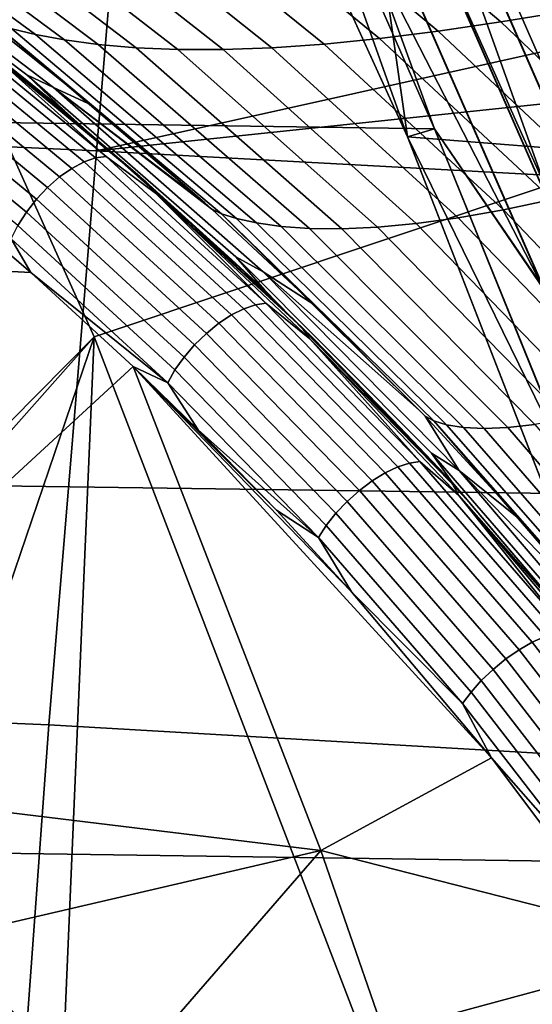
# Model space of a CAD drawing. Header units: metres. Extents: x -25 to 132, y -25 to 25.
# Tile 129 of 256: x 21.832 to 22.743, y 7.978 to 9.726. Entities that reach past the tile are written whole.
import ezdxf

# ---------------------------------------------------------------- set-up
doc = ezdxf.new("R2010")
doc.units = ezdxf.units.M
doc.layers.add('solid_12_061_071_XXX', color=7, linetype='CONTINUOUS')

msp = doc.modelspace()

# ---------------------------------------------------------------- linework, layer by layer
at = {"layer": 'solid_12_061_071_XXX'}
for points in [[(23.095369, 9.566392, 100.201744), (22.522644, 10.846312, 100.201744), (22.424324, 10.798969, 112.706161), (22.994547, 9.524644, 112.706161)], [(22.604834, 10.667479, 100.166801), (22.522644, 10.846312, 100.201744), (23.095369, 9.566392, 100.201744)], [(23.114378, 9.524997, 12.129826), (23.097004, 9.567048, 0.5), (22.524237, 10.847061, 0.5), (22.953197, 9.907106, 12.307816)], [(22.604326, 10.667239, 0.428843), (22.524237, 10.847061, 0.5), (23.097004, 9.567048, 0.5)], [(22.524237, 10.847061, 99), (23.097004, 9.567048, 99), (22.832872, 10.181354, 91.33857), (22.645855, 10.590811, 91.144157)], [(22.604408, 10.667277, 99.070518), (23.097004, 9.567048, 99), (22.524237, 10.847061, 99)], [(-21.988628, 10.805101), (22.288239, 10.172728), (22.569679, 9.532024), (-22.28829, 10.172613)], [(21.94166, 10.787958, 99.5), (22.521744, 9.517756, 99.5), (22.288237, 10.17273, 99.5)], [(21.94174, 10.787789, 100), (22.521681, 9.517902, 100), (22.521744, 9.517756, 99.5), (21.94166, 10.787958, 99.5)], [(22.521681, 9.517902, 100), (21.94174, 10.787789, 100), (22.343847, 10.756649, 100)], [(22.498444, 10.617271, 112.877182), (22.994547, 9.524644, 112.706161), (22.424324, 10.798969, 112.706161)], [(22.457834, 10.598107, 100.003029), (22.911858, 9.486825, 100), (22.521681, 9.517902, 100), (22.343847, 10.756649, 100)], [(22.766394, 9.430139, 113.5177), (22.20183, 10.691819, 113.5177), (21.416525, 10.378815, 114.731659), (21.964308, 9.162782, 114.731659)], [(22.363203, 10.55345, 113.368919), (22.20183, 10.691819, 113.5177), (22.766394, 9.430139, 113.5177)], [(23.136406, 9.397196, 100.100952), (22.583603, 10.657459, 100.100952), (22.596842, 10.663707, 100.132843), (23.149967, 9.402704, 100.132843)], [(22.604326, 10.667239, 0.428843), (23.157637, 9.405819, 0.428843), (23.143568, 9.400105, 0.359065), (22.590595, 10.660759, 0.359065)], [(23.157721, 9.405853, 99.070518), (22.604408, 10.667277, 99.070518), (22.590757, 10.660835, 99.14032), (23.143736, 9.400173, 99.14032)], [(23.149967, 9.402704, 100.132843), (22.596842, 10.663707, 100.132843), (22.604834, 10.667479, 100.166801), (23.158157, 9.406031, 100.166801)], [(22.604326, 10.667239, 0.428843), (23.097004, 9.567048, 0.5), (23.157637, 9.405819, 0.428843)], [(23.157721, 9.405853, 99.070518), (23.097004, 9.567048, 99), (22.604408, 10.667277, 99.070518)], [(23.158157, 9.406031, 100.166801), (22.604834, 10.667479, 100.166801), (23.095369, 9.566392, 100.201744)], [(22.568012, 10.650102, 0.292163), (23.120434, 9.390709, 0.292163), (23.088705, 9.377822, 0.229499), (22.537043, 10.635487, 0.229499)], [(23.120682, 9.390809, 99.207253), (22.568254, 10.650216, 99.207253), (22.537357, 10.635635, 99.269958), (23.089027, 9.377953, 99.269958)], [(23.094986, 9.380373, 100.047203), (22.543173, 10.63838, 100.047203), (22.565529, 10.64893, 100.072105), (23.117889, 9.389675, 100.072105)], [(23.117889, 9.389675, 100.072105), (22.565529, 10.64893, 100.072105), (22.583603, 10.657459, 100.100952), (23.136406, 9.397196, 100.100952)], [(22.590595, 10.660759, 0.359065), (23.143568, 9.400105, 0.359065), (23.120434, 9.390709, 0.292163), (22.568012, 10.650102, 0.292163)], [(23.143736, 9.400173, 99.14032), (22.590757, 10.660835, 99.14032), (22.568254, 10.650216, 99.207253), (23.120682, 9.390809, 99.207253)], [(23.106407, 9.579513, 13.45797), (22.786507, 10.284704, 12.494987), (22.614428, 10.657753, 12.691347), (22.857805, 10.158247, 13.739637)], [(22.537043, 10.635487, 0.229499), (23.088705, 9.377822, 0.229499), (23.04903, 9.361707, 0.172354), (22.498316, 10.617211, 0.172354)], [(23.089027, 9.377953, 99.269958), (22.537357, 10.635635, 99.269958), (22.498695, 10.617391, 99.327164), (23.049419, 9.361865, 99.327164)], [(23.068403, 9.369576, 100.027), (22.517225, 10.626135, 100.027), (22.543173, 10.63838, 100.047203), (23.094986, 9.380373, 100.047203)], [(22.498316, 10.617211, 0.172354), (23.04903, 9.361707, 0.172354), (23.002216, 9.342693, 0.121892), (22.45262, 10.595647, 0.121892)], [(23.049419, 9.361865, 99.327164), (22.498695, 10.617391, 99.327164), (22.45306, 10.595855, 99.377686), (23.002666, 9.342875, 99.377686)], [(23.007559, 9.344863, 100.003029), (22.457834, 10.598107, 100.003029), (22.488485, 10.612572, 100.012123), (23.03896, 9.357616, 100.012123)], [(23.049162, 9.361761, 112.877182), (22.498444, 10.617271, 112.877182), (22.470516, 10.604092, 113.046471), (23.02055, 9.35014, 113.046471)], [(23.03896, 9.357616, 100.012123), (22.488485, 10.612572, 100.012123), (22.517225, 10.626135, 100.027), (23.068403, 9.369576, 100.027)], [(23.049162, 9.361761, 112.877182), (22.994547, 9.524644, 112.706161), (22.498444, 10.617271, 112.877182)], [(22.45262, 10.595647, 0.121892), (23.002216, 9.342693, 0.121892), (22.949221, 9.321168, 0.079142), (22.40089, 10.571236, 0.079142)], [(23.002666, 9.342875, 99.377686), (22.45306, 10.595855, 99.377686), (22.401379, 10.571465, 99.420509), (22.949722, 9.321371, 99.420509)], [(23.02055, 9.35014, 113.046471), (22.470516, 10.604092, 113.046471), (22.425236, 10.582725, 113.211105), (22.974163, 9.331299, 113.211105)], [(23.007559, 9.344863, 100.003029), (22.911858, 9.486825, 100), (22.457834, 10.598107, 100.003029)], [(22.974163, 9.331299, 113.211105), (22.425236, 10.582725, 113.211105), (22.363203, 10.55345, 113.368919), (22.91061, 9.305486, 113.368919)], [(22.40089, 10.571236, 0.079142), (22.949221, 9.321168, 0.079142), (22.891123, 9.297571, 0.044977), (22.344181, 10.544474, 0.044977)], [(22.949722, 9.321371, 99.420509), (22.401379, 10.571465, 99.420509), (22.344709, 10.544723, 99.454758), (22.891665, 9.297791, 99.454758)], [(22.344181, 10.544474, 0.044977), (22.891123, 9.297571, 0.044977), (22.829109, 9.272383, 0.020093), (22.283648, 10.515907, 0.020093)], [(22.891665, 9.297791, 99.454758), (22.344709, 10.544723, 99.454758), (22.284206, 10.516171, 99.479729), (22.829679, 9.272614, 99.479729)], [(22.91061, 9.305486, 113.368919), (22.363203, 10.55345, 113.368919), (22.766394, 9.430139, 113.5177)], [(22.283648, 10.515907, 0.020093), (22.829109, 9.272383, 0.020093), (22.764442, 9.246118, 0.004998), (22.220528, 10.486119, 0.004998)], [(22.829679, 9.272614, 99.479729), (22.284206, 10.516171, 99.479729), (22.221102, 10.486391, 99.494911), (22.765032, 9.246357, 99.494911)], [(22.015697, 10.499427, 137.909882), (15.512127, 9.791584, 136.538467), (21.968496, 9.492593, 138.299957), (22.053068, 10.497548, 137.920227)], [(25.671965, 10.315702, 138.919922), (22.053068, 10.497548, 137.920227), (21.968496, 9.492593, 138.299957)], [(22.220528, 10.486119, 0.004998), (22.764442, 9.246118, 0.004998), (22.288239, 10.172728)], [(22.221102, 10.486391, 99.494911), (22.288237, 10.17273, 99.5), (22.569677, 9.532027, 99.5)], [(22.765032, 9.246357, 99.494911), (22.221102, 10.486391, 99.494911), (22.569677, 9.532027, 99.5)], [(21.416525, 10.378815, 114.731659), (20.754974, 9.642503, 115.914597), (21.266537, 8.457688, 115.913231), (21.964308, 9.162782, 114.731659)], [(25.671965, 10.315702, 138.919922), (21.968496, 9.492593, 138.299957), (28.459621, 10.175681, 139.687637)], [(28.459621, 10.175681, 139.687637), (21.968496, 9.492593, 138.299957), (28.423347, 9.143338, 140.067734), (28.497089, 10.173799, 139.697952)], [(-22.28829, 10.172613), (22.569679, 9.532024), (22.832758, 8.883419), (-22.569729, 9.531906)], [(22.521744, 9.517756, 99.5), (22.569677, 9.532027, 99.5), (22.288237, 10.17273, 99.5)], [(22.764442, 9.246118, 0.004998), (22.569679, 9.532024), (22.288239, 10.172728)], [(21.395203, 10.015308, 125.468666), (21.444202, 10.003483, 125.726974), (21.86034, 9.699253, 125.682739), (21.818338, 9.709337, 125.436356)], [(21.444202, 10.003483, 125.726974), (21.504534, 9.991342, 125.986519), (21.911846, 9.689757, 125.931313), (21.86034, 9.699253, 125.682739)], [(21.504534, 9.991342, 125.986519), (21.57469, 9.979806, 126.247108), (21.971745, 9.681711, 126.181976), (21.911846, 9.689757, 125.931313)], [(22.523067, 9.981782, 128.636169), (22.804413, 9.740945, 128.52124), (22.687107, 9.72176, 128.255386), (22.392559, 9.970402, 128.367462)], [(21.57469, 9.979806, 126.247108), (21.653429, 9.969648, 126.508698), (22.039135, 9.675818, 126.434669), (21.971745, 9.681711, 126.181976)], [(21.653429, 9.969648, 126.508698), (21.739763, 9.961494, 126.771278), (22.113327, 9.672628, 126.689377), (22.039135, 9.675818, 126.434669)], [(22.392559, 9.970402, 128.367462), (22.687107, 9.72176, 128.255386), (22.576248, 9.70545, 127.990578), (22.268394, 9.961684, 128.099304)], [(21.739763, 9.961494, 126.771278), (21.832994, 9.955799, 127.034897), (22.193869, 9.672519, 126.94606), (22.113327, 9.672628, 126.689377)], [(21.832994, 9.955799, 127.034897), (21.932669, 9.952854, 127.299553), (22.280491, 9.675704, 127.204643), (22.193869, 9.672519, 126.94606)], [(22.038506, 9.952835, 127.565224), (22.373072, 9.682283, 127.465019), (22.280491, 9.675704, 127.204643), (21.932669, 9.952854, 127.299553)], [(22.150404, 9.955796, 127.831841), (22.471621, 9.692239, 127.727058), (22.373072, 9.682283, 127.465019), (22.038506, 9.952835, 127.565224)], [(22.268394, 9.961684, 128.099304), (22.576248, 9.70545, 127.990578), (22.471621, 9.692239, 127.727058), (22.150404, 9.955796, 127.831841)], [(21.451965, 9.9235, 119.897018), (21.845098, 9.627442, 119.894341), (21.911873, 9.563619, 117.362892), (21.535536, 9.856331, 117.36393)], [(21.497906, 9.905318, 122.429398), (21.892506, 9.60535, 122.425125), (21.845098, 9.627442, 119.894341), (21.451965, 9.9235, 119.897018)], [(21.767935, 9.727431, 124.951111), (21.960251, 9.573616, 124.948288), (21.892506, 9.60535, 122.425125), (21.497906, 9.905318, 122.429398)], [(21.713615, 9.721563, 116.310555), (21.538036, 9.85333, 116.439156), (21.535536, 9.856331, 117.36393), (21.911873, 9.563619, 117.362892)], [(15.512127, 9.791584, 136.538467), (15.420284, 8.745019, 136.906158), (21.883978, 8.47391, 138.638901), (21.968496, 9.492593, 138.299957)], [(22.687107, 9.72176, 128.255386), (22.804413, 9.740945, 128.52124), (23.075094, 9.480428, 128.425186), (22.969894, 9.452527, 128.162155)], [(21.946726, 9.473047, 115.997391), (21.653955, 9.71378, 116.213974), (21.674252, 9.721122, 116.233543), (21.967215, 9.480229, 116.016815)], [(21.967215, 9.480229, 116.016815), (21.674252, 9.721122, 116.233543), (21.692883, 9.723762, 116.255783), (21.985836, 9.482878, 116.039062)], [(21.790594, 9.657278, 116.219261), (21.985836, 9.482878, 116.039062), (21.692883, 9.723762, 116.255783)], [(21.769388, 9.677874, 116.269905), (21.713615, 9.721563, 116.310555), (21.911873, 9.563619, 117.362892)], [(21.787094, 9.719069, 125.192375), (21.960251, 9.573616, 124.948288), (21.767935, 9.727431, 124.951111)], [(22.576248, 9.70545, 127.990578), (22.687107, 9.72176, 128.255386), (22.969894, 9.452527, 128.162155), (22.871197, 9.427677, 127.900574)], [(21.903275, 9.446325, 115.96981), (21.611465, 9.686268, 116.185684), (21.632761, 9.702014, 116.197823), (21.92514, 9.461602, 115.981522)], [(21.92514, 9.461602, 115.981522), (21.632761, 9.702014, 116.197823), (21.653955, 9.71378, 116.213974), (21.946726, 9.473047, 115.997391)], [(22.190804, 9.380926, 125.175972), (22.173649, 9.389317, 124.945152), (22.161116, 9.400561, 124.945335), (21.787094, 9.719069, 125.192375)], [(21.787094, 9.719069, 125.192375), (22.161116, 9.400561, 124.945335), (21.960251, 9.573616, 124.948288)], [(21.787094, 9.719069, 125.192375), (21.818338, 9.709337, 125.436356), (22.217693, 9.372404, 125.409889), (22.190804, 9.380926, 125.175972)], [(21.818338, 9.709337, 125.436356), (21.86034, 9.699253, 125.682739), (22.253345, 9.364683, 125.646782), (22.217693, 9.372404, 125.409889)], [(22.471621, 9.692239, 127.727058), (22.576248, 9.70545, 127.990578), (22.871197, 9.427677, 127.900574), (22.778744, 9.406157, 127.640709)], [(21.881952, 9.427794, 115.962692), (21.590876, 9.667135, 116.178024), (21.611465, 9.686268, 116.185684), (21.903275, 9.446325, 115.96981)], [(21.86034, 9.699253, 125.682739), (21.911846, 9.689757, 125.931313), (22.296875, 9.358614, 125.886574), (22.253345, 9.364683, 125.646782)], [(21.911846, 9.689757, 125.931313), (21.971745, 9.681711, 126.181976), (22.347509, 9.354953, 126.129211), (22.296875, 9.358614, 125.886574)], [(22.373072, 9.682283, 127.465019), (22.471621, 9.692239, 127.727058), (22.778744, 9.406157, 127.640709), (22.692329, 9.388195, 127.382797)], [(21.861979, 9.406707, 115.960434), (21.571766, 9.645337, 116.175133), (21.590876, 9.667135, 116.178024), (21.881952, 9.427794, 115.962692)], [(21.882807, 9.58616, 116.187607), (21.769388, 9.677874, 116.269905), (21.911873, 9.563619, 117.362892)], [(22.045572, 9.44749, 116.070412), (21.769388, 9.677874, 116.269905), (21.882807, 9.58616, 116.187607)], [(21.790594, 9.657278, 116.219261), (21.769388, 9.677874, 116.269905), (22.045572, 9.44749, 116.070412), (22.055868, 9.438354, 116.058479)], [(21.971745, 9.681711, 126.181976), (22.039135, 9.675818, 126.434669), (22.404657, 9.354298, 126.374649), (22.347509, 9.354953, 126.129211)], [(22.039135, 9.675818, 126.434669), (22.113327, 9.672628, 126.689377), (22.467888, 9.357095, 126.622833), (22.404657, 9.354298, 126.374649)], [(22.113327, 9.672628, 126.689377), (22.193869, 9.672519, 126.94606), (22.536959, 9.363616, 126.873672), (22.467888, 9.357095, 126.622833)], [(22.193869, 9.672519, 126.94606), (22.280491, 9.675704, 127.204643), (22.611771, 9.373981, 127.127052), (22.536959, 9.363616, 126.873672)], [(22.280491, 9.675704, 127.204643), (22.373072, 9.682283, 127.465019), (22.692329, 9.388195, 127.382797), (22.611771, 9.373981, 127.127052)], [(22.055868, 9.438354, 116.058479), (22.073801, 9.417546, 116.010658), (21.985836, 9.482878, 116.039062), (21.790594, 9.657278, 116.219261)], [(21.844107, 9.38386, 115.963127), (21.554857, 9.621696, 116.177109), (21.571766, 9.645337, 116.175133), (21.861979, 9.406707, 115.960434)], [(21.82901, 9.360113, 115.970673), (21.540789, 9.597104, 116.183891), (21.554857, 9.621696, 116.177109), (21.844107, 9.38386, 115.963127)], [(21.845098, 9.627442, 119.894341), (22.216459, 9.304492, 119.8918), (22.267412, 9.245968, 117.3619), (21.911873, 9.563619, 117.362892)], [(21.892506, 9.60535, 122.425125), (22.264887, 9.278206, 122.421066), (22.216459, 9.304492, 119.8918), (21.845098, 9.627442, 119.894341)], [(22.173649, 9.389317, 124.945152), (22.355284, 9.220022, 124.942474), (22.264887, 9.278206, 122.421066), (21.892506, 9.60535, 122.425125)], [(22.161116, 9.400561, 124.945335), (22.173649, 9.389317, 124.945152), (21.892506, 9.60535, 122.425125)], [(21.960251, 9.573616, 124.948288), (22.161116, 9.400561, 124.945335), (21.892506, 9.60535, 122.425125)], [(21.882807, 9.58616, 116.187607), (21.911873, 9.563619, 117.362892), (22.267412, 9.245968, 117.3619), (22.045572, 9.44749, 116.070412)], [(-22.569729, 9.531906), (22.832758, 8.883419), (23.077185, 8.227598), (-22.832808, 8.883295)], [(22.765032, 9.246357, 99.494911), (22.569677, 9.532027, 99.5), (22.521744, 9.517756, 99.5), (22.832758, 8.883422, 99.5)], [(22.764442, 9.246118, 0.004998), (22.832758, 8.883419), (22.569679, 9.532024)], [(22.521681, 9.517902, 100), (23.028341, 8.216562, 100), (23.028355, 8.216536, 99.5), (22.521744, 9.517756, 99.5)], [(23.028341, 8.216562, 100), (22.521681, 9.517902, 100), (22.911858, 9.486825, 100)], [(22.521744, 9.517756, 99.5), (23.028355, 8.216536, 99.5), (22.832758, 8.883422, 99.5)], [(21.968496, 9.492593, 138.299957), (21.883978, 8.47391, 138.638901), (28.342216, 8.100043, 140.393646), (28.423347, 9.143338, 140.067734)], [(22.230499, 9.212452, 115.791229), (21.946726, 9.473047, 115.997391), (21.967215, 9.480229, 116.016815), (22.251171, 9.219466, 115.810516)], [(22.251171, 9.219466, 115.810516), (21.967215, 9.480229, 116.016815), (21.985836, 9.482878, 116.039062), (22.269768, 9.222138, 115.832779)], [(22.073801, 9.417546, 116.010658), (22.269768, 9.222138, 115.832779), (21.985836, 9.482878, 116.039062)], [(22.186092, 9.186608, 115.764336), (21.903275, 9.446325, 115.96981), (21.92514, 9.461602, 115.981522), (22.20853, 9.20136, 115.775635)], [(22.20853, 9.20136, 115.775635), (21.92514, 9.461602, 115.981522), (21.946726, 9.473047, 115.997391), (22.230499, 9.212452, 115.791229)], [(22.164034, 9.168754, 115.757751), (21.881952, 9.427794, 115.962692), (21.903275, 9.446325, 115.96981), (22.186092, 9.186608, 115.764336)], [(22.055868, 9.438354, 116.058479), (22.045572, 9.44749, 116.070412), (22.267412, 9.245968, 117.3619), (22.201931, 9.305884, 115.958969)], [(22.143187, 9.14847, 115.756134), (21.861979, 9.406707, 115.960434), (21.881952, 9.427794, 115.962692), (22.164034, 9.168754, 115.757751)], [(23.259329, 8.138785, 113.5177), (22.766394, 9.430139, 113.5177), (21.964308, 9.162782, 114.731659), (22.443108, 7.917972, 114.731659)], [(22.333775, 9.17928, 115.85714), (22.055868, 9.438354, 116.058479), (22.201931, 9.305884, 115.958969)], [(22.333775, 9.17928, 115.85714), (22.073801, 9.417546, 116.010658), (22.055868, 9.438354, 116.058479)], [(20.920036, 9.325432, 116.983177), (21.693594, 9.412107, 116.084015), (21.851809, 9.276594, 115.967682)], [(21.817259, 9.336364, 115.98278), (21.851809, 9.276594, 115.967682), (21.693594, 9.412107, 116.084015)], [(22.124334, 9.126521, 115.759544), (21.844107, 9.38386, 115.963127), (21.861979, 9.406707, 115.960434), (22.143187, 9.14847, 115.756134)], [(22.073801, 9.417546, 116.010658), (22.348127, 9.158908, 115.812355), (22.269768, 9.222138, 115.832779)], [(22.333775, 9.17928, 115.85714), (22.348127, 9.158908, 115.812355), (22.073801, 9.417546, 116.010658)], [(22.692329, 9.388195, 127.382797), (22.778744, 9.406157, 127.640709), (23.07003, 9.099186, 127.573311), (22.994465, 9.072247, 127.319031)], [(22.190804, 9.380926, 125.175972), (22.355284, 9.220022, 124.942474), (22.173649, 9.389317, 124.945152)], [(22.611771, 9.373981, 127.127052), (22.692329, 9.388195, 127.382797), (22.994465, 9.072247, 127.319031), (22.924622, 9.049403, 127.067245)], [(22.108192, 9.103737, 115.767845), (21.82901, 9.360113, 115.970673), (21.844107, 9.38386, 115.963127), (22.124334, 9.126521, 115.759544)], [(22.568016, 9.013326, 125.162849), (22.552713, 9.021569, 124.939552), (22.542477, 9.032258, 124.939705), (22.190804, 9.380926, 125.175972)], [(22.190804, 9.380926, 125.175972), (22.542477, 9.032258, 124.939705), (22.355284, 9.220022, 124.942474)], [(22.190804, 9.380926, 125.175972), (22.217693, 9.372404, 125.409889), (22.59099, 9.006427, 125.389427), (22.568016, 9.013326, 125.162849)], [(22.217693, 9.372404, 125.409889), (22.253345, 9.364683, 125.646782), (22.620983, 9.00168, 125.619331), (22.59099, 9.006427, 125.389427)], [(22.536959, 9.363616, 126.873672), (22.611771, 9.373981, 127.127052), (22.924622, 9.049403, 127.067245), (22.860313, 9.030852, 126.818176)], [(22.095366, 9.080975, 115.780731), (21.817259, 9.336364, 115.98278), (21.82901, 9.360113, 115.970673), (22.108192, 9.103737, 115.767845)], [(22.253345, 9.364683, 125.646782), (22.296875, 9.358614, 125.886574), (22.657427, 8.999796, 125.85257), (22.620983, 9.00168, 125.619331)], [(22.296875, 9.358614, 125.886574), (22.347509, 9.354953, 126.129211), (22.69985, 9.00139, 126.089127), (22.657427, 8.999796, 125.85257)], [(22.347509, 9.354953, 126.129211), (22.404657, 9.354298, 126.374649), (22.747917, 9.00692, 126.328972), (22.69985, 9.00139, 126.089127)], [(22.404657, 9.354298, 126.374649), (22.467888, 9.357095, 126.622833), (22.801428, 9.016692, 126.572029), (22.747917, 9.00692, 126.328972)], [(22.467888, 9.357095, 126.622833), (22.536959, 9.363616, 126.873672), (22.860313, 9.030852, 126.818176), (22.801428, 9.016692, 126.572029)], [(22.095366, 9.080975, 115.780731), (21.851809, 9.276594, 115.967682), (21.817259, 9.336364, 115.98278)], [(21.297327, 8.432734, 116.981262), (20.920036, 9.325432, 116.983177), (21.851809, 9.276594, 115.967682), (22.033993, 9.109704, 115.835251)], [(22.201931, 9.305884, 115.958969), (22.267412, 9.245968, 117.3619), (22.600504, 8.904852, 117.36097), (22.351887, 9.161691, 115.853325)], [(22.333775, 9.17928, 115.85714), (22.201931, 9.305884, 115.958969), (22.351887, 9.161691, 115.853325)], [(22.216459, 9.304492, 119.8918), (22.564211, 8.956246, 119.889412), (22.600504, 8.904852, 117.36097), (22.267412, 9.245968, 117.3619)], [(22.264887, 9.278206, 122.421066), (22.613184, 8.925527, 122.417252), (22.564211, 8.956246, 119.889412), (22.216459, 9.304492, 119.8918)], [(22.095366, 9.080975, 115.780731), (22.033993, 9.109704, 115.835251), (21.851809, 9.276594, 115.967682)], [(22.542477, 9.032258, 124.939705), (22.552713, 9.021569, 124.939552), (22.613184, 8.925527, 122.417252), (22.264887, 9.278206, 122.421066)], [(22.355284, 9.220022, 124.942474), (22.542477, 9.032258, 124.939705), (22.264887, 9.278206, 122.421066)], [(22.481686, 8.921, 115.581757), (22.20853, 9.20136, 115.775635), (22.230499, 9.212452, 115.791229), (22.504032, 8.931705, 115.597076)], [(22.504032, 8.931705, 115.597076), (22.230499, 9.212452, 115.791229), (22.251171, 9.219466, 115.810516), (22.524876, 8.938544, 115.616241)], [(22.524876, 8.938544, 115.616241), (22.251171, 9.219466, 115.810516), (22.269768, 9.222138, 115.832779), (22.54343, 8.941259, 115.638542)], [(22.348127, 9.158908, 115.812355), (22.54343, 8.941259, 115.638542), (22.269768, 9.222138, 115.832779)], [(22.458681, 8.906833, 115.570854), (22.186092, 9.186608, 115.764336), (22.20853, 9.20136, 115.775635), (22.481686, 8.921, 115.581757)], [(22.435883, 8.889738, 115.564796), (22.164034, 9.168754, 115.757751), (22.186092, 9.186608, 115.764336), (22.458681, 8.906833, 115.570854)], [(22.333775, 9.17928, 115.85714), (22.351887, 9.161691, 115.853325), (22.495543, 9.015168, 115.753403)], [(22.601505, 8.90072, 115.667725), (22.333775, 9.17928, 115.85714), (22.495543, 9.015168, 115.753403)], [(22.601505, 8.90072, 115.667725), (22.348127, 9.158908, 115.812355), (22.333775, 9.17928, 115.85714)], [(21.964308, 9.162782, 114.731659), (21.266537, 8.457688, 115.913231), (21.308741, 8.424033, 115.880196)], [(21.964308, 9.162782, 114.731659), (21.308741, 8.424033, 115.880196), (21.621416, 8.156248, 115.636856)], [(21.964308, 9.162782, 114.731659), (21.621416, 8.156248, 115.636856), (21.909243, 7.877529, 115.415733)], [(21.964308, 9.162782, 114.731659), (21.909243, 7.877529, 115.415733), (22.172379, 7.590514, 115.217026), (22.443108, 7.917972, 114.731659)], [(22.414152, 8.87036, 115.563805), (22.143187, 9.14847, 115.756134), (22.164034, 9.168754, 115.757751), (22.435883, 8.889738, 115.564796)], [(22.495543, 9.015168, 115.753403), (22.351887, 9.161691, 115.853325), (22.600504, 8.904852, 117.36097)], [(22.394308, 8.84943, 115.567917), (22.124334, 9.126521, 115.759544), (22.143187, 9.14847, 115.756134), (22.414152, 8.87036, 115.563805)], [(22.348127, 9.158908, 115.812355), (22.612396, 8.881115, 115.625847), (22.54343, 8.941259, 115.638542)], [(22.601505, 8.90072, 115.667725), (22.612396, 8.881115, 115.625847), (22.348127, 9.158908, 115.812355)], [(22.377102, 8.827738, 115.576973), (22.108192, 9.103737, 115.767845), (22.124334, 9.126521, 115.759544), (22.394308, 8.84943, 115.567917)], [(21.373236, 8.371034, 116.925232), (21.297327, 8.432734, 116.981262), (22.033993, 9.109704, 115.835251), (22.367231, 8.250669, 115.838409)], [(22.033993, 9.109704, 115.835251), (22.42193, 8.709791, 115.560219), (22.670578, 8.415287, 115.390518)], [(22.367231, 8.250669, 115.838409), (22.033993, 9.109704, 115.835251), (22.670578, 8.415287, 115.390518)], [(22.033993, 9.109704, 115.835251), (22.288668, 8.854634, 115.653473), (22.42193, 8.709791, 115.560219)], [(22.033993, 9.109704, 115.835251), (22.149284, 8.99755, 115.752434), (22.288668, 8.854634, 115.653473)], [(22.095366, 9.080975, 115.780731), (22.149284, 8.99755, 115.752434), (22.033993, 9.109704, 115.835251)], [(22.363178, 8.806101, 115.590637), (22.095366, 9.080975, 115.780731), (22.108192, 9.103737, 115.767845), (22.377102, 8.827738, 115.576973)], [(22.363178, 8.806101, 115.590637), (22.149284, 8.99755, 115.752434), (22.095366, 9.080975, 115.780731)], [(22.552713, 9.021569, 124.939552), (22.722422, 8.837538, 124.937027), (22.613184, 8.925527, 122.417252)], [(22.568016, 9.013326, 125.162849), (22.722422, 8.837538, 124.937027), (22.552713, 9.021569, 124.939552)], [(22.495543, 9.015168, 115.753403), (22.600504, 8.904852, 117.36097), (22.909601, 8.541853, 117.3601), (22.632971, 8.866592, 115.65918)], [(22.601505, 8.90072, 115.667725), (22.495543, 9.015168, 115.753403), (22.632971, 8.866592, 115.65918)], [(22.568016, 9.013326, 125.162849), (22.902973, 8.626284, 124.934334), (22.894865, 8.636142, 124.934456)], [(22.568016, 9.013326, 125.162849), (22.916582, 8.61836, 125.153061), (22.902973, 8.626284, 124.934334)], [(22.568016, 9.013326, 125.162849), (22.894865, 8.636142, 124.934456), (22.722422, 8.837538, 124.937027)], [(22.568016, 9.013326, 125.162849), (22.59099, 9.006427, 125.389427), (22.936104, 8.613491, 125.375084), (22.916582, 8.61836, 125.153061)], [(22.59099, 9.006427, 125.389427), (22.620983, 9.00168, 125.619331), (22.961161, 8.612309, 125.600525), (22.936104, 8.613491, 125.375084)], [(22.69985, 9.00139, 126.089127), (22.747917, 9.00692, 126.328972), (23.066956, 8.635662, 126.297897), (23.026752, 8.623038, 126.061943)], [(22.363178, 8.806101, 115.590637), (22.288668, 8.854634, 115.653473), (22.149284, 8.99755, 115.752434)], [(22.620983, 9.00168, 125.619331), (22.657427, 8.999796, 125.85257), (22.991451, 8.615348, 125.829475), (22.961161, 8.612309, 125.600525)], [(22.657427, 8.999796, 125.85257), (22.69985, 9.00139, 126.089127), (23.026752, 8.623038, 126.061943), (22.991451, 8.615348, 125.829475)], [(22.564211, 8.956246, 119.889412), (22.886633, 8.584426, 119.887177), (22.909601, 8.541853, 117.3601), (22.600504, 8.904852, 117.36097)], [(22.613184, 8.925527, 122.417252), (22.93565, 8.549081, 122.413704), (22.886633, 8.584426, 119.887177), (22.564211, 8.956246, 119.889412)], [(22.765944, 8.63062, 115.416679), (22.504032, 8.931705, 115.597076), (22.524876, 8.938544, 115.616241), (22.786945, 8.637278, 115.435738)], [(22.786945, 8.637278, 115.435738), (22.524876, 8.938544, 115.616241), (22.54343, 8.941259, 115.638542), (22.805441, 8.640059, 115.458076)], [(22.612396, 8.881115, 115.625847), (22.805441, 8.640059, 115.458076), (22.54343, 8.941259, 115.638542)], [(22.719658, 8.606821, 115.391106), (22.458681, 8.906833, 115.570854), (22.481686, 8.921, 115.581757), (22.743229, 8.620338, 115.401611)], [(22.743229, 8.620338, 115.401611), (22.481686, 8.921, 115.581757), (22.504032, 8.931705, 115.597076), (22.765944, 8.63062, 115.416679)], [(22.894865, 8.636142, 124.934456), (22.902973, 8.626284, 124.934334), (22.93565, 8.549081, 122.413704), (22.613184, 8.925527, 122.417252)], [(22.722422, 8.837538, 124.937027), (22.894865, 8.636142, 124.934456), (22.613184, 8.925527, 122.417252)], [(22.696119, 8.590576, 115.385551), (22.435883, 8.889738, 115.564796), (22.458681, 8.906833, 115.570854), (22.719658, 8.606821, 115.391106)], [(22.612396, 8.881115, 115.625847), (22.601505, 8.90072, 115.667725), (22.632971, 8.866592, 115.65918), (22.857702, 8.602543, 115.49192)], [(-22.832808, 8.883295), (23.077185, 8.227598), (23.302748, 7.565177), (-23.07723, 8.227471)], [(22.673502, 8.572218, 115.38517), (22.414152, 8.87036, 115.563805), (22.435883, 8.889738, 115.564796), (22.696119, 8.590576, 115.385551)], [(22.612396, 8.881115, 115.625847), (22.865276, 8.584051, 115.452812), (22.805441, 8.640059, 115.458076)], [(22.857702, 8.602543, 115.49192), (22.865276, 8.584051, 115.452812), (22.612396, 8.881115, 115.625847)], [(22.652658, 8.552439, 115.389969), (22.394308, 8.84943, 115.567917), (22.414152, 8.87036, 115.563805), (22.673502, 8.572218, 115.38517)], [(22.857702, 8.602543, 115.49192), (22.632971, 8.866592, 115.65918), (22.909601, 8.541853, 117.3601), (22.889585, 8.564218, 115.487541)], [(22.363178, 8.806101, 115.590637), (22.42193, 8.709791, 115.560219), (22.288668, 8.854634, 115.653473)], [(22.634377, 8.531984, 115.399773), (22.377102, 8.827738, 115.576973), (22.394308, 8.84943, 115.567917), (22.652658, 8.552439, 115.389969)], [(22.619343, 8.511626, 115.4142), (22.363178, 8.806101, 115.590637), (22.377102, 8.827738, 115.576973), (22.634377, 8.531984, 115.399773)], [(22.619343, 8.511626, 115.4142), (22.42193, 8.709791, 115.560219), (22.363178, 8.806101, 115.590637)], [(15.420284, 8.745019, 136.906158), (15.338872, 7.683966, 137.232056), (21.809078, 7.442616, 138.939178), (21.883978, 8.47391, 138.638901)], [(22.619343, 8.511626, 115.4142), (22.670578, 8.415287, 115.390518), (22.42193, 8.709791, 115.560219)], [(22.967415, 8.28659, 115.227036), (22.719658, 8.606821, 115.391106), (22.743229, 8.620338, 115.401611), (22.991541, 8.299388, 115.237175)], [(22.991541, 8.299388, 115.237175), (22.743229, 8.620338, 115.401611), (22.765944, 8.63062, 115.416679), (23.014612, 8.309209, 115.252007)], [(22.943144, 8.271294, 115.22197), (22.696119, 8.590576, 115.385551), (22.719658, 8.606821, 115.391106), (22.967415, 8.28659, 115.227036)], [(22.919641, 8.25408, 115.222176), (22.673502, 8.572218, 115.38517), (22.696119, 8.590576, 115.385551), (22.943144, 8.271294, 115.22197)], [(22.897797, 8.235596, 115.227638), (22.652658, 8.552439, 115.389969), (22.673502, 8.572218, 115.38517), (22.919641, 8.25408, 115.222176)], [(22.878433, 8.216538, 115.238152), (22.634377, 8.531984, 115.399773), (22.652658, 8.552439, 115.389969), (22.897797, 8.235596, 115.227638)], [(22.86228, 8.197627, 115.253319), (22.619343, 8.511626, 115.4142), (22.634377, 8.531984, 115.399773), (22.878433, 8.216538, 115.238152)], [(22.86228, 8.197627, 115.253319), (22.670578, 8.415287, 115.390518), (22.619343, 8.511626, 115.4142)], [(21.883978, 8.47391, 138.638901), (21.809078, 7.442616, 138.939178), (28.270926, 7.04472, 140.679871), (28.342216, 8.100043, 140.393646)], [(22.367231, 8.250669, 115.838409), (22.670578, 8.415287, 115.390518), (22.896116, 8.115783, 115.242714)], [(22.86228, 8.197627, 115.253319), (22.896116, 8.115783, 115.242714), (22.670578, 8.415287, 115.390518)], [(21.688974, 8.09326, 116.693985), (21.373236, 8.371034, 116.925232), (22.367231, 8.250669, 115.838409)], [(21.979244, 7.803801, 116.484703), (21.688974, 8.09326, 116.693985), (22.367231, 8.250669, 115.838409)], [(22.244047, 7.505476, 116.297615), (21.979244, 7.803801, 116.484703), (22.367231, 8.250669, 115.838409), (22.669434, 7.379534, 115.838562)], [(22.669434, 7.379534, 115.838562), (22.367231, 8.250669, 115.838409), (22.896116, 8.115783, 115.242714), (23.09951, 7.812825, 115.116043)], [(-23.07723, 8.227471), (23.302748, 7.565177), (23.509308, 6.89655), (-23.30279, 7.565051)], [(21.621416, 8.156248, 115.636856), (21.688974, 8.09326, 116.693985), (21.979244, 7.803801, 116.484703), (21.909243, 7.877529, 115.415733)], [(23.679083, 6.821823, 113.5177), (23.259329, 8.138785, 113.5177), (22.443108, 7.917972, 114.731659), (22.852522, 6.648152, 114.730278)]]:
    msp.add_3dface(points, dxfattribs=at)

doc.saveas('drawing.dxf')
